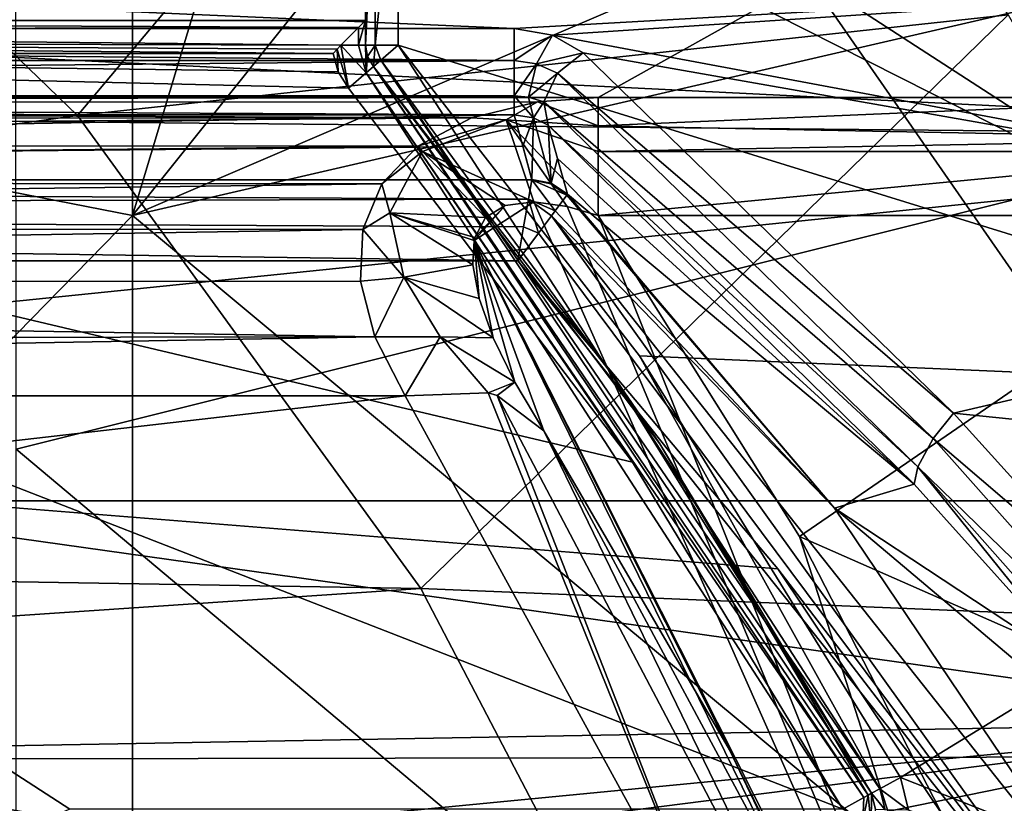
# Model space of a CAD drawing. Extents: x -252 to 252, y -10 to 1339.
# Tile 66 of 256: x 3.95 to 6.94, y 92.12 to 94.5. Entities that reach past the tile are written whole.
import ezdxf

# ---------------------------------------------------------------- set-up
doc = ezdxf.new("R2010")
doc.units = 0
doc.header["$LTSCALE"] = 52.148148
for name, color, linetype in [('112', 7, 'CONTINUOUS'), ('199', 7, 'CONTINUOUS'), ('202', 7, 'CONTINUOUS'), ('221', 7, 'CONTINUOUS'), ('2789', 7, 'CONTINUOUS'), ('2792', 7, 'CONTINUOUS'), ('2793', 7, 'CONTINUOUS'), ('2811', 7, 'CONTINUOUS'), ('350', 7, 'CONTINUOUS'), ('353', 7, 'CONTINUOUS'), ('359', 7, 'CONTINUOUS'), ('360', 7, 'CONTINUOUS'), ('361', 7, 'CONTINUOUS'), ('3670', 7, 'CONTINUOUS'), ('3671', 7, 'CONTINUOUS'), ('3674', 7, 'CONTINUOUS'), ('369', 7, 'CONTINUOUS'), ('370', 7, 'CONTINUOUS'), ('371', 7, 'CONTINUOUS'), ('3768', 7, 'CONTINUOUS'), ('3773', 7, 'CONTINUOUS'), ('3774', 7, 'CONTINUOUS'), ('3776', 7, 'CONTINUOUS'), ('3777', 7, 'CONTINUOUS'), ('380', 7, 'CONTINUOUS'), ('3817', 7, 'CONTINUOUS'), ('3819', 7, 'CONTINUOUS'), ('3826', 7, 'CONTINUOUS'), ('3828', 7, 'CONTINUOUS'), ('384', 7, 'CONTINUOUS'), ('3840', 7, 'CONTINUOUS'), ('3843', 7, 'CONTINUOUS'), ('3848', 7, 'CONTINUOUS'), ('3849', 7, 'CONTINUOUS'), ('385', 7, 'CONTINUOUS'), ('386', 7, 'CONTINUOUS'), ('406', 7, 'CONTINUOUS'), ('416', 7, 'CONTINUOUS'), ('481', 7, 'CONTINUOUS'), ('482', 7, 'CONTINUOUS'), ('484', 7, 'CONTINUOUS'), ('485', 7, 'CONTINUOUS'), ('486', 7, 'CONTINUOUS'), ('487', 7, 'CONTINUOUS'), ('537', 7, 'CONTINUOUS'), ('538', 7, 'CONTINUOUS'), ('539', 7, 'CONTINUOUS'), ('540', 7, 'CONTINUOUS'), ('569', 7, 'CONTINUOUS')]:
    doc.layers.add(name, color=color, linetype=linetype)

msp = doc.modelspace()

# ---------------------------------------------------------------- linework, layer by layer
at = {"layer": '112', "color": 7, "linetype": 'CONTINUOUS'}
for points in [[(-60, 93.0384, -3.3992), (-60, 97.0344, -8.8992), (90.15, 93.0384, -3.3992), (-60, 93.0384, -3.3992)], [(-60, 93.0384, 3.3992), (90.15, 93.0384, 3.3992), (90.15, 97.0344, 8.8992), (-60, 93.0384, 3.3992)], [(-60, 97.0344, 8.8992), (-60, 93.0384, 3.3992), (90.15, 97.0344, 8.8992), (-60, 97.0344, 8.8992)], [(-60, 97.0344, -8.8992), (90.15, 97.0344, -8.8992), (90.15, 93.0384, -3.3992), (-60, 97.0344, -8.8992)], [(-60, 93.0384, 3.3992), (-60, 93.0384, -3.3992), (90.15, 93.0384, 3.3992), (-60, 93.0384, 3.3992)], [(-60, 93.0384, -3.3992), (90.15, 93.0384, -3.3992), (90.15, 93.0384, 3.3992), (-60, 93.0384, -3.3992)]]:
    msp.add_3dface(points, dxfattribs=at)
at = {"layer": '199', "color": 7, "linetype": 'CONTINUOUS'}
for points in [[(4.2912, 93.9065, 16.074), (4.2915, 98.6982, 14.5956), (-0.0084, 94.7486, 16.2363), (4.2912, 93.9065, 16.074)], [(4.2915, 98.6982, 14.5956), (4.2912, 93.9065, 16.074), (5.5, 97.9236, 14.615), (4.2915, 98.6982, 14.5956)], [(5.5, 97.9236, 14.615), (4.2912, 93.9065, 16.074), (6.6958, 96.9158, 14.6369), (5.5, 97.9236, 14.615)], [(6.6958, 96.9158, 14.6369), (4.2912, 93.9065, 16.074), (7.9916, 95.4927, 14.6622), (6.6958, 96.9158, 14.6369)], [(7.9916, 95.4927, 14.6622), (4.2912, 93.9065, 16.074), (8.4624, 94.8702, 14.6714), (7.9916, 95.4927, 14.6622)], [(8.4624, 94.8702, 14.6714), (4.2912, 93.9065, 16.074), (8.463, 90.4324, 15.7058), (8.4624, 94.8702, 14.6714)], [(-0.0084, 89.5089, 17.3627), (4.2912, 93.9065, 16.074), (-0.0084, 94.7486, 16.2363), (-0.0084, 89.5089, 17.3627)], [(4.2912, 88.9937, 17.0673), (4.2912, 93.9065, 16.074), (-0.0084, 89.5089, 17.3627), (4.2912, 88.9937, 17.0673)], [(4.2912, 93.9065, 16.074), (4.2912, 88.9937, 17.0673), (8.463, 90.4324, 15.7058), (4.2912, 93.9065, 16.074)]]:
    msp.add_3dface(points, dxfattribs=at)
at = {"layer": '202', "color": 7, "linetype": 'CONTINUOUS'}
for points in [[(7.7758, 94.1546, 14.0199), (3.9336, 97.7858, 13.9089), (7.5225, 94.5049, 14.012), (7.7758, 94.1546, 14.0199)], [(3.9369, 93.195, 15.2682), (3.9336, 97.7858, 13.9089), (7.7758, 94.1546, 14.0199), (3.9369, 93.195, 15.2682)], [(7.7743, 89.9714, 14.958), (3.9369, 93.195, 15.2682), (7.7758, 94.1546, 14.0199), (7.7743, 89.9714, 14.958)], [(3.9369, 88.5548, 16.1677), (3.9369, 93.195, 15.2682), (7.7743, 89.9714, 14.958), (3.9369, 88.5548, 16.1677)]]:
    msp.add_3dface(points, dxfattribs=at)
at = {"layer": '221', "color": 7, "linetype": 'CONTINUOUS'}
for points in [[(7.5225, 94.5049, 14.012), (6.6825, 95.6664, 13.906), (8.227, 93.6401, 13.9526), (7.5225, 94.5049, 14.012)], [(6.6825, 95.6664, 13.906), (7.6197, 94.5733, 13.8292), (8.227, 93.6401, 13.9526), (6.6825, 95.6664, 13.906)]]:
    msp.add_3dface(points, dxfattribs=at)
at = {"layer": '2789', "color": 7, "linetype": 'CONTINUOUS'}
msp.add_3dface([(8.006, 94.2832, -15.5), (10.1644, 94.9554, -15.5), (5.9493, 96.6216, -15.5), (8.006, 94.2832, -15.5)], dxfattribs=at)
at = {"layer": '2792', "color": 7, "linetype": 'CONTINUOUS'}
for points in [[(-6.5416, 94.3981, -64.5), (6.3432, 94.6377, -64.5), (-4.7754, 96.1776, -64.5), (-6.5416, 94.3981, -64.5)], [(7.9216, 92.365, -64.5), (6.3432, 94.6377, -64.5), (-6.5416, 94.3981, -64.5), (7.9216, 92.365, -64.5)], [(-8.0822, 92.0774, -64.5), (7.9216, 92.365, -64.5), (-6.5416, 94.3981, -64.5), (-8.0822, 92.0774, -64.5)], [(7.9216, 92.365, -64.5), (-8.0822, 92.0774, -64.5), (0.0001, 91.6, -64.5), (7.9216, 92.365, -64.5)], [(0.9322, 91.4771, -64.5), (7.9216, 92.365, -64.5), (0.0001, 91.6, -64.5), (0.9322, 91.4771, -64.5)], [(1.8013, 91.1167, -64.5), (7.9216, 92.365, -64.5), (0.9322, 91.4771, -64.5), (1.8013, 91.1167, -64.5)], [(8.6059, 91.0413, -64.5), (7.9216, 92.365, -64.5), (1.8013, 91.1167, -64.5), (8.6059, 91.0413, -64.5)]]:
    msp.add_3dface(points, dxfattribs=at)
at = {"layer": '2793', "color": 7, "linetype": 'CONTINUOUS'}
for points in [[(7.924, 94.2255, -15.6), (5.8864, 96.5447, -15.6), (6.4001, 96.0552, -63.5), (7.924, 94.2255, -15.6)], [(7.9858, 94.1372, -63.5), (7.924, 94.2255, -15.6), (6.4001, 96.0552, -63.5), (7.9858, 94.1372, -63.5)]]:
    msp.add_3dface(points, dxfattribs=at)
at = {"layer": '2811', "color": 7, "linetype": 'CONTINUOUS'}
for points in [[(5.5791, 96.1486, -64.366), (7.5909, 93.8291, -64.366), (5.8248, 96.4202, -63.9995), (5.5791, 96.1486, -64.366)], [(5.8248, 96.4202, -63.9995), (7.5909, 93.8291, -64.366), (7.8921, 94.0376, -63.9995), (5.8248, 96.4202, -63.9995)], [(6.4001, 96.0552, -63.5), (5.8248, 96.4202, -63.9995), (7.8921, 94.0376, -63.9995), (6.4001, 96.0552, -63.5)], [(5.5791, 96.1486, -64.366), (6.3432, 94.6377, -64.5), (7.5909, 93.8291, -64.366), (5.5791, 96.1486, -64.366)], [(7.9858, 94.1372, -63.5), (6.4001, 96.0552, -63.5), (7.8921, 94.0376, -63.9995), (7.9858, 94.1372, -63.5)], [(6.3432, 94.6377, -64.5), (7.9216, 92.365, -64.5), (7.5909, 93.8291, -64.366), (6.3432, 94.6377, -64.5)]]:
    msp.add_3dface(points, dxfattribs=at)
at = {"layer": '350', "color": 7, "linetype": 'CONTINUOUS'}
for points in [[(8.5346, 93.3624, -58), (5.1, 95.1, -58), (7.0839, 95.5206, -58), (8.5346, 93.3624, -58)], [(5.1, 94.4252, -58), (5.1, 95.1, -58), (8.5346, 93.3624, -58), (5.1, 94.4252, -58)], [(5.8337, 93.479, -58), (5.1, 94.4252, -58), (8.5346, 93.3624, -58), (5.8337, 93.479, -58)], [(6.6278, 92.1962, -58), (5.8337, 93.479, -58), (8.5346, 93.3624, -58), (6.6278, 92.1962, -58)], [(9.6618, 90.9966, -58), (6.6278, 92.1962, -58), (8.5346, 93.3624, -58), (9.6618, 90.9966, -58)], [(6.6524, 92.0968, -58), (6.6278, 92.1962, -58), (9.6618, 90.9966, -58), (6.6524, 92.0968, -58)]]:
    msp.add_3dface(points, dxfattribs=at)
at = {"layer": '353', "color": 7, "linetype": 'CONTINUOUS'}
for points in [[(3.9, 91.9, -11), (0.55, 94.4, -11), (3.9586, 92.0415, -11), (3.9, 91.9, -11)], [(3.9585, 90.9586, -11), (0.55, 94.4, -11), (3.9, 91.1, -11), (3.9585, 90.9586, -11)], [(0.55, 88.3279, -11), (0.55, 94.4, -11), (3.9585, 90.9586, -11), (0.55, 88.3279, -11)], [(4.9016, 94.4, -11), (4.9173, 94.3439, -11), (0.55, 94.4, -11), (4.9016, 94.4, -11)], [(0.55, 94.4, -11), (4.9486, 94.2945, -11), (5.8125, 93.1558, -11), (0.55, 94.4, -11)], [(4.9173, 94.3439, -11), (4.9486, 94.2945, -11), (0.55, 94.4, -11), (4.9173, 94.3439, -11)], [(6.4525, 92.1, -11), (0.55, 94.4, -11), (5.8125, 93.1558, -11), (6.4525, 92.1, -11)], [(4.1, 92.1, -11), (0.55, 94.4, -11), (6.4525, 92.1, -11), (4.1, 92.1, -11)], [(3.9586, 92.0415, -11), (0.55, 94.4, -11), (4.1, 92.1, -11), (3.9586, 92.0415, -11)]]:
    msp.add_3dface(points, dxfattribs=at)
at = {"layer": '359', "color": 7, "linetype": 'CONTINUOUS'}
for points in [[(0.4912, 94.5, -15.0416), (-5, 94.5, -43), (5, 94.5, -11.1), (0.4912, 94.5, -15.0416)], [(5, 94.5, -11.1), (-5, 94.5, -43), (5, 94.5, -43), (5, 94.5, -11.1)], [(0.55, 94.5, -14.9), (0.4912, 94.5, -15.0416), (5, 94.5, -11.1), (0.55, 94.5, -14.9)], [(0.55, 94.5, -11.1), (0.55, 94.5, -14.9), (5, 94.5, -11.1), (0.55, 94.5, -11.1)]]:
    msp.add_3dface(points, dxfattribs=at)
at = {"layer": '360', "color": 7, "linetype": 'CONTINUOUS'}
for points in [[(5, 94.5, -43), (5, 95, -57.9), (5, 94.4252, -57.9), (5, 94.5, -43)], [(5, 95, -57.9), (5, 94.5, -43), (5, 95, -43), (5, 95, -57.9)], [(5, 94.4252, -11.1), (5, 94.5, -43), (5, 94.4252, -57.9), (5, 94.4252, -11.1)], [(5, 94.5, -11.1), (5, 94.5, -43), (5, 94.4252, -11.1), (5, 94.5, -11.1)]]:
    msp.add_3dface(points, dxfattribs=at)
at = {"layer": '361', "color": 7, "linetype": 'CONTINUOUS'}
for points in [[(5.8956, 93.2114, -11.1), (5.0243, 94.3599, -11.1), (5.7517, 93.4217, -57.9), (5.8956, 93.2114, -11.1)], [(5.0243, 94.3599, -11.1), (5.0243, 94.3599, -57.9), (5.7517, 93.4217, -57.9), (5.0243, 94.3599, -11.1)], [(6.5401, 92.1481, -57.9), (5.8956, 93.2114, -11.1), (5.7517, 93.4217, -57.9), (6.5401, 92.1481, -57.9)], [(6.5401, 92.1481, -11.1), (5.8956, 93.2114, -11.1), (6.5401, 92.1481, -57.9), (6.5401, 92.1481, -11.1)]]:
    msp.add_3dface(points, dxfattribs=at)
at = {"layer": '3670', "color": 7, "linetype": 'CONTINUOUS'}
for points in [[(7.8875, 94.3275, -15.5293), (5.9493, 96.6216, -15.5), (5.7652, 96.6911, -15.5293), (7.8875, 94.3275, -15.5293)], [(5.8864, 96.5447, -15.6), (7.8875, 94.3275, -15.5293), (5.7652, 96.6911, -15.5293), (5.8864, 96.5447, -15.6)], [(8.006, 94.2832, -15.5), (5.9493, 96.6216, -15.5), (7.8875, 94.3275, -15.5293), (8.006, 94.2832, -15.5)], [(5.8864, 96.5447, -15.6), (7.924, 94.2255, -15.6), (7.8875, 94.3275, -15.5293), (5.8864, 96.5447, -15.6)]]:
    msp.add_3dface(points, dxfattribs=at)
at = {"layer": '3671', "color": 7, "linetype": 'CONTINUOUS'}
for points in [[(4.1233, 94.2108, -68.3), (-3.9906, 94.3619, -68.3), (2.9638, 95.3307, -68.3), (4.1233, 94.2108, -68.3)], [(-5.0624, 92.9405, -68.3), (-3.9906, 94.3619, -68.3), (4.1233, 94.2108, -68.3), (-5.0624, 92.9405, -68.3)], [(5.1685, 92.7719, -68.3), (-5.0624, 92.9405, -68.3), (4.1233, 94.2108, -68.3), (5.1685, 92.7719, -68.3)], [(-5.5868, 92.0471, -68.3), (-5.0624, 92.9405, -68.3), (5.1685, 92.7719, -68.3), (-5.5868, 92.0471, -68.3)], [(6.1371, 90.9175, -68.3), (-5.5868, 92.0471, -68.3), (5.1685, 92.7719, -68.3), (6.1371, 90.9175, -68.3)]]:
    msp.add_3dface(points, dxfattribs=at)
at = {"layer": '3674', "color": 7, "linetype": 'CONTINUOUS'}
for points in [[(4.1233, 94.2108, -68.3), (2.9638, 95.3307, -68.3), (5.7141, 96.1045, -68.4), (4.1233, 94.2108, -68.3)], [(4.1233, 94.2108, -68.3), (5.7141, 96.1045, -68.4), (6.9556, 94.517, -68.4), (4.1233, 94.2108, -68.3)], [(5.1685, 92.7719, -68.3), (4.1233, 94.2108, -68.3), (6.9556, 94.517, -68.4), (5.1685, 92.7719, -68.3)], [(5.1685, 92.7719, -68.3), (6.9556, 94.517, -68.4), (8.0269, 92.6541, -68.4), (5.1685, 92.7719, -68.3)], [(6.1371, 90.9175, -68.3), (5.1685, 92.7719, -68.3), (8.0269, 92.6541, -68.4), (6.1371, 90.9175, -68.3)], [(6.1371, 90.9175, -68.3), (8.0269, 92.6541, -68.4), (8.5508, 91.4975, -68.4), (6.1371, 90.9175, -68.3)]]:
    msp.add_3dface(points, dxfattribs=at)
at = {"layer": '369', "color": 7, "linetype": 'CONTINUOUS'}
for points in [[(-7.0187, 95.2938, -7.6576), (-7.7436, 94.2653, -6.6518), (7.1758, 95.0861, -7.4629), (-7.0187, 95.2938, -7.6576)], [(7.1758, 95.0861, -7.4629), (-7.7436, 94.2653, -6.6518), (-5.7084, 94.2653, -6.6518), (7.1758, 95.0861, -7.4629)], [(5.7084, 94.2653, -6.6518), (7.1758, 95.0861, -7.4629), (-5.7084, 94.2653, -6.6518), (5.7084, 94.2653, -6.6518)], [(7.7436, 94.2653, -6.6518), (7.1758, 95.0861, -7.4629), (5.7084, 94.2653, -6.6518), (7.7436, 94.2653, -6.6518)], [(-5.4961, 94.2491, -6.6351), (5.7084, 94.2653, -6.6518), (-5.7084, 94.2653, -6.6518), (-5.4961, 94.2491, -6.6351)], [(5.5238, 94.2529, -6.639), (5.7084, 94.2653, -6.6518), (-5.4961, 94.2491, -6.6351), (5.5238, 94.2529, -6.639)], [(5.3224, 94.2041, -6.5886), (5.5238, 94.2529, -6.639), (-5.4961, 94.2491, -6.6351), (5.3224, 94.2041, -6.5886)], [(-5.3141, 94.2014, -6.5858), (5.3224, 94.2041, -6.5886), (-5.4961, 94.2491, -6.6351), (-5.3141, 94.2014, -6.5858)], [(-5.1654, 94.1226, -6.5037), (5.3224, 94.2041, -6.5886), (-5.3141, 94.2014, -6.5858), (-5.1654, 94.1226, -6.5037)], [(5.159, 94.1178, -6.4986), (5.3224, 94.2041, -6.5886), (-5.1654, 94.1226, -6.5037), (5.159, 94.1178, -6.4986)], [(-5.0558, 94.0119, -6.3872), (5.159, 94.1178, -6.4986), (-5.1654, 94.1226, -6.5037), (-5.0558, 94.0119, -6.3872)], [(5.0498, 94.003, -6.3778), (5.159, 94.1178, -6.4986), (-5.0558, 94.0119, -6.3872), (5.0498, 94.003, -6.3778)], [(-4.9932, 93.8696, -6.2355), (5.0498, 94.003, -6.3778), (-5.0558, 94.0119, -6.3872), (-4.9932, 93.8696, -6.2355)], [(4.9918, 93.864, -6.2294), (5.0498, 94.003, -6.3778), (-4.9932, 93.8696, -6.2355), (4.9918, 93.864, -6.2294)], [(-4.9857, 93.7033, -6.0551), (4.9918, 93.864, -6.2294), (-4.9932, 93.8696, -6.2355), (-4.9857, 93.7033, -6.0551)], [(4.9851, 93.7067, -6.0589), (4.9918, 93.864, -6.2294), (-4.9857, 93.7033, -6.0551), (4.9851, 93.7067, -6.0589)], [(-5.0334, 93.5244, -5.8576), (5.0281, 93.537, -5.8716), (-4.9857, 93.7033, -6.0551), (-5.0334, 93.5244, -5.8576)], [(5.0281, 93.537, -5.8716), (4.9851, 93.7067, -6.0589), (-4.9857, 93.7033, -6.0551), (5.0281, 93.537, -5.8716)], [(-5.1214, 93.3575, -5.6696), (5.0281, 93.537, -5.8716), (-5.0334, 93.5244, -5.8576), (-5.1214, 93.3575, -5.6696)], [(5.1213, 93.3575, -5.6696), (5.0281, 93.537, -5.8716), (-5.1214, 93.3575, -5.6696), (5.1213, 93.3575, -5.6696)], [(-5.8437, 92.0983, -4.1302), (5.1213, 93.3575, -5.6696), (-5.1214, 93.3575, -5.6696), (-5.8437, 92.0983, -4.1302)], [(6.0979, 91.5727, -3.4143), (5.1213, 93.3575, -5.6696), (-5.8437, 92.0983, -4.1302), (6.0979, 91.5727, -3.4143)]]:
    msp.add_3dface(points, dxfattribs=at)
at = {"layer": '370', "color": 7, "linetype": 'CONTINUOUS'}
for points in [[(6.3209, 92.9292, -6.5), (7.7436, 93.9065, -6.5), (5.7084, 93.9065, -6.5), (6.3209, 92.9292, -6.5)], [(8.8811, 91.8031, -6.5), (7.7436, 93.9065, -6.5), (6.3209, 92.9292, -6.5), (8.8811, 91.8031, -6.5)], [(6.9617, 91.6808, -6.5), (8.8811, 91.8031, -6.5), (6.3209, 92.9292, -6.5), (6.9617, 91.6808, -6.5)]]:
    msp.add_3dface(points, dxfattribs=at)
at = {"layer": '371', "color": 7, "linetype": 'CONTINUOUS'}
for points in [[(5.5429, 93.2509, -6), (6.5534, 91.3712, -3.7037), (6.1075, 92.2802, -6), (5.5429, 93.2509, -6)], [(6.1075, 92.2802, -6), (6.5534, 91.3712, -3.7037), (6.698, 91.043, -6), (6.1075, 92.2802, -6)]]:
    msp.add_3dface(points, dxfattribs=at)
at = {"layer": '3768', "color": 7, "linetype": 'CONTINUOUS'}
for points in [[(8.8269, 94.1461, 13.5), (7.7179, 95.6648, 13.5), (0, 94.5836, 13.5), (8.8269, 94.1461, 13.5)], [(-8.7171, 94.3142, 13.5), (8.8269, 94.1461, 13.5), (0, 94.5836, 13.5), (-8.7171, 94.3142, 13.5)], [(-8.7171, 94.3142, 13.5), (-9.905, 92.2293, 13.5), (8.8269, 94.1461, 13.5), (-8.7171, 94.3142, 13.5)], [(8.8269, 94.1461, 13.5), (-9.905, 92.2293, 13.5), (9.8886, 92.2629, 13.5), (8.8269, 94.1461, 13.5)], [(9.8886, 92.2629, 13.5), (-9.905, 92.2293, 13.5), (10.4162, 91.0961, 13.5), (9.8886, 92.2629, 13.5)], [(-9.905, 92.2293, 13.5), (-10.4928, 90.9092, 13.5), (10.4162, 91.0961, 13.5), (-9.905, 92.2293, 13.5)]]:
    msp.add_3dface(points, dxfattribs=at)
at = {"layer": '3773', "color": 7, "linetype": 'CONTINUOUS'}
for points in [[(-5.4521, 94.4757, 6.6016), (-8.1406, 95.0717, 7.2749), (5.4521, 94.4757, 6.6016), (-5.4521, 94.4757, 6.6016)], [(-8.1406, 95.0717, 7.2749), (8.4472, 94.6465, 6.8029), (5.4521, 94.4757, 6.6016), (-8.1406, 95.0717, 7.2749)], [(5.4521, 94.4757, 6.6016), (8.4472, 94.6465, 6.8029), (5.5688, 94.4558, 6.5777), (5.4521, 94.4757, 6.6016)], [(8.4472, 94.6465, 6.8029), (8.9874, 93.8161, 5.7494), (5.5688, 94.4558, 6.5777), (8.4472, 94.6465, 6.8029)], [(5.5688, 94.4558, 6.5777), (8.9874, 93.8161, 5.7494), (5.6621, 94.4017, 6.5121), (5.5688, 94.4558, 6.5777)], [(5.6621, 94.4017, 6.5121), (8.9874, 93.8161, 5.7494), (6.7893, 93.3053, 4.9903), (5.6621, 94.4017, 6.5121)], [(8.9874, 93.8161, 5.7494), (9.4364, 93.0345, 4.543), (6.7893, 93.3053, 4.9903), (8.9874, 93.8161, 5.7494)], [(6.7893, 93.3053, 4.9903), (9.4364, 93.0345, 4.543), (7.3086, 92.7313, 3.9958), (6.7893, 93.3053, 4.9903)]]:
    msp.add_3dface(points, dxfattribs=at)
at = {"layer": '3774', "color": 7, "linetype": 'CONTINUOUS'}
for points in [[(-7.2672, 91.2835, 8), (-5.4629, 93.7687, 8), (7.1273, 91.528, 8), (-7.2672, 91.2835, 8)], [(-5.4629, 93.7687, 8), (5.4635, 93.7687, 8), (6.2548, 92.8313, 8), (-5.4629, 93.7687, 8)], [(7.1273, 91.528, 8), (-5.4629, 93.7687, 8), (6.2548, 92.8313, 8), (7.1273, 91.528, 8)]]:
    msp.add_3dface(points, dxfattribs=at)
at = {"layer": '3776', "color": 7, "linetype": 'CONTINUOUS'}
for points in [[(-5.4521, 94.2127, 6.6716), (5.4521, 94.2127, 6.6716), (-5.5059, 94.0149, 7.7934), (-5.4521, 94.2127, 6.6716)], [(5.4521, 94.2127, 6.6716), (5.4787, 94.1177, 7.2102), (-5.5059, 94.0149, 7.7934), (5.4521, 94.2127, 6.6716)], [(5.4787, 94.1177, 7.2102), (5.5059, 94.0149, 7.7934), (-5.5059, 94.0149, 7.7934), (5.4787, 94.1177, 7.2102)], [(5.5061, 94.0164, 7.7847), (5.5059, 94.0149, 7.7934), (5.4787, 94.1177, 7.2102), (5.5061, 94.0164, 7.7847)]]:
    msp.add_3dface(points, dxfattribs=at)
at = {"layer": '3777', "color": 7, "linetype": 'CONTINUOUS'}
for points in [[(5.5555, 94.1811, 6.5942), (6.6701, 93.0891, 5.0569), (5.5846, 94.0798, 7.1632), (5.5555, 94.1811, 6.5942)], [(5.5846, 94.0798, 7.1632), (6.6701, 93.0891, 5.0569), (5.6145, 93.9715, 7.7718), (5.5846, 94.0798, 7.1632)], [(5.6145, 93.9715, 7.7718), (6.6701, 93.0891, 5.0569), (6.4272, 93.0159, 7.7718), (5.6145, 93.9715, 7.7718)], [(6.6701, 93.0891, 5.0569), (7.1845, 92.5164, 4.0523), (6.4272, 93.0159, 7.7718), (6.6701, 93.0891, 5.0569)], [(6.4272, 93.0159, 7.7718), (7.6103, 92.0186, 3.0027), (7.3202, 91.6908, 7.7718), (6.4272, 93.0159, 7.7718)], [(7.1845, 92.5164, 4.0523), (7.6103, 92.0186, 3.0027), (6.4272, 93.0159, 7.7718), (7.1845, 92.5164, 4.0523)]]:
    msp.add_3dface(points, dxfattribs=at)
at = {"layer": '380', "color": 7, "linetype": 'CONTINUOUS'}
for points in [[(5.4252, 93.9373, -6.4517), (5.3304, 93.8304, -6.3536), (5.5126, 93.9482, -6.4809), (5.4252, 93.9373, -6.4517)], [(5.3304, 93.8304, -6.3536), (7.2643, 89.9977, -6.3536), (5.5126, 93.9482, -6.4809), (5.3304, 93.8304, -6.3536)], [(5.3326, 93.8395, -6.3605), (5.3304, 93.8304, -6.3536), (5.4252, 93.9373, -6.4517), (5.3326, 93.8395, -6.3605)], [(5.3651, 93.9002, -6.4109), (5.3326, 93.8395, -6.3605), (5.4252, 93.9373, -6.4517), (5.3651, 93.9002, -6.4109)], [(5.5126, 93.9482, -6.4809), (7.2643, 89.9977, -6.3536), (5.614, 93.9342, -6.4962), (5.5126, 93.9482, -6.4809)], [(7.2643, 89.9977, -6.3536), (5.7084, 93.9065, -6.5), (5.614, 93.9342, -6.4962), (7.2643, 89.9977, -6.3536)], [(6.3209, 92.9292, -6.5), (5.7084, 93.9065, -6.5), (7.2643, 89.9977, -6.3536), (6.3209, 92.9292, -6.5)], [(5.3264, 93.7566, -6.301), (5.3458, 93.6539, -6.234), (5.3304, 93.8304, -6.3536), (5.3264, 93.7566, -6.301)], [(5.3304, 93.8304, -6.3536), (6.698, 91.043, -6), (7.2643, 89.9977, -6.3536), (5.3304, 93.8304, -6.3536)], [(5.5429, 93.2509, -6), (6.1075, 92.2802, -6), (5.3304, 93.8304, -6.3536), (5.5429, 93.2509, -6)], [(5.4549, 93.3997, -6.0828), (5.5429, 93.2509, -6), (5.3304, 93.8304, -6.3536), (5.4549, 93.3997, -6.0828)], [(6.1075, 92.2802, -6), (6.698, 91.043, -6), (5.3304, 93.8304, -6.3536), (6.1075, 92.2802, -6)], [(5.3891, 93.5343, -6.1609), (5.4549, 93.3997, -6.0828), (5.3304, 93.8304, -6.3536), (5.3891, 93.5343, -6.1609)], [(5.3458, 93.6539, -6.234), (5.3891, 93.5343, -6.1609), (5.3304, 93.8304, -6.3536), (5.3458, 93.6539, -6.234)], [(6.9617, 91.6808, -6.5), (6.3209, 92.9292, -6.5), (7.2643, 89.9977, -6.3536), (6.9617, 91.6808, -6.5)]]:
    msp.add_3dface(points, dxfattribs=at)
at = {"layer": '3817', "color": 7, "linetype": 'CONTINUOUS'}
for points in [[(-5.4521, 94.4757, 6.6016), (5.4521, 94.4757, 6.6016), (5.4521, 94.3782, 6.5487), (-5.4521, 94.4757, 6.6016)], [(-5.4521, 94.3782, 6.5487), (-5.4521, 94.4757, 6.6016), (5.4521, 94.3782, 6.5487), (-5.4521, 94.3782, 6.5487)], [(-5.4521, 94.271, 6.5772), (-5.4521, 94.3782, 6.5487), (5.4521, 94.3782, 6.5487), (-5.4521, 94.271, 6.5772)], [(5.4521, 94.271, 6.5772), (-5.4521, 94.271, 6.5772), (5.4521, 94.3782, 6.5487), (5.4521, 94.271, 6.5772)], [(5.4521, 94.2127, 6.6716), (-5.4521, 94.271, 6.5772), (5.4521, 94.271, 6.5772), (5.4521, 94.2127, 6.6716)], [(5.4521, 94.2127, 6.6716), (-5.4521, 94.2127, 6.6716), (-5.4521, 94.271, 6.5772), (5.4521, 94.2127, 6.6716)]]:
    msp.add_3dface(points, dxfattribs=at)
at = {"layer": '3819', "color": 7, "linetype": 'CONTINUOUS'}
for points in [[(5.4787, 94.1177, 7.2102), (5.4521, 94.2127, 6.6716), (5.5118, 94.2034, 6.651), (5.4787, 94.1177, 7.2102)], [(5.5061, 94.0164, 7.7847), (5.4787, 94.1177, 7.2102), (5.5118, 94.2034, 6.651), (5.5061, 94.0164, 7.7847)], [(5.565, 94.005, 7.78), (5.5061, 94.0164, 7.7847), (5.5118, 94.2034, 6.651), (5.565, 94.005, 7.78)], [(5.5555, 94.1811, 6.5942), (5.565, 94.005, 7.78), (5.5118, 94.2034, 6.651), (5.5555, 94.1811, 6.5942)], [(5.5555, 94.1811, 6.5942), (5.5846, 94.0798, 7.1632), (5.565, 94.005, 7.78), (5.5555, 94.1811, 6.5942)], [(5.5846, 94.0798, 7.1632), (5.6145, 93.9715, 7.7718), (5.565, 94.005, 7.78), (5.5846, 94.0798, 7.1632)]]:
    msp.add_3dface(points, dxfattribs=at)
at = {"layer": '3826', "color": 7, "linetype": 'CONTINUOUS'}
for points in [[(5.6621, 94.4017, 6.5121), (6.7893, 93.3053, 4.9903), (5.5844, 94.3397, 6.4909), (5.6621, 94.4017, 6.5121)], [(5.5424, 94.2528, 6.5232), (5.5844, 94.3397, 6.4909), (6.7279, 93.2283, 4.9321), (5.5424, 94.2528, 6.5232)], [(5.5844, 94.3397, 6.4909), (6.7893, 93.3053, 4.9903), (6.7279, 93.2283, 4.9321), (5.5844, 94.3397, 6.4909)], [(6.6814, 93.1418, 4.9593), (5.5424, 94.2528, 6.5232), (6.7279, 93.2283, 4.9321), (6.6814, 93.1418, 4.9593)], [(5.5555, 94.1811, 6.5942), (5.5424, 94.2528, 6.5232), (6.6814, 93.1418, 4.9593), (5.5555, 94.1811, 6.5942)], [(6.6701, 93.0891, 5.0569), (5.5555, 94.1811, 6.5942), (6.6814, 93.1418, 4.9593), (6.6701, 93.0891, 5.0569)], [(6.7893, 93.3053, 4.9903), (7.3086, 92.7313, 3.9958), (6.7279, 93.2283, 4.9321), (6.7893, 93.3053, 4.9903)], [(7.5844, 92.2636, 3.1112), (6.6814, 93.1418, 4.9593), (6.7279, 93.2283, 4.9321), (7.5844, 92.2636, 3.1112)], [(7.3086, 92.7313, 3.9958), (7.5844, 92.2636, 3.1112), (6.7279, 93.2283, 4.9321), (7.3086, 92.7313, 3.9958)], [(7.1845, 92.5164, 4.0523), (6.6701, 93.0891, 5.0569), (6.6814, 93.1418, 4.9593), (7.1845, 92.5164, 4.0523)], [(7.5355, 92.1766, 3.1316), (7.1845, 92.5164, 4.0523), (6.6814, 93.1418, 4.9593), (7.5355, 92.1766, 3.1316)], [(7.5355, 92.1766, 3.1316), (6.6814, 93.1418, 4.9593), (7.5844, 92.2636, 3.1112), (7.5355, 92.1766, 3.1316)]]:
    msp.add_3dface(points, dxfattribs=at)
at = {"layer": '3828', "color": 7, "linetype": 'CONTINUOUS'}
for points in [[(5.4521, 94.4757, 6.6016), (5.5688, 94.4558, 6.5777), (5.4521, 94.3782, 6.5487), (5.4521, 94.4757, 6.6016)], [(5.4521, 94.3782, 6.5487), (5.5688, 94.4558, 6.5777), (5.5209, 94.3684, 6.534), (5.4521, 94.3782, 6.5487)], [(5.5688, 94.4558, 6.5777), (5.6621, 94.4017, 6.5121), (5.5209, 94.3684, 6.534), (5.5688, 94.4558, 6.5777)], [(5.5209, 94.3684, 6.534), (5.6621, 94.4017, 6.5121), (5.5844, 94.3397, 6.4909), (5.5209, 94.3684, 6.534)], [(5.4521, 94.271, 6.5772), (5.4521, 94.3782, 6.5487), (5.5209, 94.3684, 6.534), (5.4521, 94.271, 6.5772)], [(5.4965, 94.267, 6.5643), (5.4521, 94.271, 6.5772), (5.5209, 94.3684, 6.534), (5.4965, 94.267, 6.5643)], [(5.4965, 94.267, 6.5643), (5.5209, 94.3684, 6.534), (5.5844, 94.3397, 6.4909), (5.4965, 94.267, 6.5643)], [(5.5424, 94.2528, 6.5232), (5.4965, 94.267, 6.5643), (5.5844, 94.3397, 6.4909), (5.5424, 94.2528, 6.5232)], [(5.5118, 94.2034, 6.651), (5.4521, 94.271, 6.5772), (5.4965, 94.267, 6.5643), (5.5118, 94.2034, 6.651)], [(5.5118, 94.2034, 6.651), (5.4521, 94.2127, 6.6716), (5.4521, 94.271, 6.5772), (5.5118, 94.2034, 6.651)], [(5.5118, 94.2034, 6.651), (5.4965, 94.267, 6.5643), (5.5424, 94.2528, 6.5232), (5.5118, 94.2034, 6.651)], [(5.5555, 94.1811, 6.5942), (5.5118, 94.2034, 6.651), (5.5424, 94.2528, 6.5232), (5.5555, 94.1811, 6.5942)]]:
    msp.add_3dface(points, dxfattribs=at)
at = {"layer": '384', "color": 7, "linetype": 'CONTINUOUS'}
for points in [[(7.7436, 94.2653, -6.6518), (5.7084, 94.2653, -6.6518), (5.7084, 94.1795, -6.5811), (7.7436, 94.2653, -6.6518)], [(7.7436, 94.1396, -6.5577), (7.7436, 94.2653, -6.6518), (5.7084, 94.1795, -6.5811), (7.7436, 94.1396, -6.5577)], [(5.7084, 94.1013, -6.5395), (7.7436, 94.1396, -6.5577), (5.7084, 94.1795, -6.5811), (5.7084, 94.1013, -6.5395)], [(7.7436, 94.1013, -6.5395), (7.7436, 94.1396, -6.5577), (5.7084, 94.1013, -6.5395), (7.7436, 94.1013, -6.5395)], [(5.7084, 93.9065, -6.5), (7.7436, 93.9065, -6.5), (7.7436, 94.1013, -6.5395), (5.7084, 93.9065, -6.5)], [(5.7084, 93.9065, -6.5), (7.7436, 94.1013, -6.5395), (5.7084, 94.1013, -6.5395), (5.7084, 93.9065, -6.5)]]:
    msp.add_3dface(points, dxfattribs=at)
at = {"layer": '3840', "color": 7, "linetype": 'CONTINUOUS'}
for points in [[(5.6131, 93.9688, 7.7934), (6.4272, 93.0159, 7.7718), (5.5774, 93.9209, 7.9156), (5.6131, 93.9688, 7.7934)], [(5.614, 93.9703, 7.7827), (6.4272, 93.0159, 7.7718), (5.6131, 93.9688, 7.7934), (5.614, 93.9703, 7.7827)], [(5.6145, 93.9715, 7.7718), (6.4272, 93.0159, 7.7718), (5.614, 93.9703, 7.7827), (5.6145, 93.9715, 7.7718)], [(6.4272, 93.0159, 7.7718), (5.5662, 93.9058, 7.9344), (5.5774, 93.9209, 7.9156), (6.4272, 93.0159, 7.7718)], [(5.5662, 93.9058, 7.9344), (7.5175, 91.1831, 7.9343), (5.5264, 93.8526, 7.9776), (5.5662, 93.9058, 7.9344)], [(6.4272, 93.0159, 7.7718), (7.3202, 91.6908, 7.7718), (5.5662, 93.9058, 7.9344), (6.4272, 93.0159, 7.7718)], [(7.3202, 91.6908, 7.7718), (7.5175, 91.1831, 7.9343), (5.5662, 93.9058, 7.9344), (7.3202, 91.6908, 7.7718)], [(7.5175, 91.1831, 7.9343), (5.4635, 93.7687, 8), (5.5264, 93.8526, 7.9776), (7.5175, 91.1831, 7.9343)], [(6.2548, 92.8313, 8), (5.4635, 93.7687, 8), (7.5175, 91.1831, 7.9343), (6.2548, 92.8313, 8)], [(7.1273, 91.528, 8), (6.2548, 92.8313, 8), (7.5175, 91.1831, 7.9343), (7.1273, 91.528, 8)]]:
    msp.add_3dface(points, dxfattribs=at)
at = {"layer": '3843', "color": 7, "linetype": 'CONTINUOUS'}
for points in [[(-5.5059, 94.0149, 7.7934), (5.5059, 94.0149, 7.7934), (5.4958, 93.956, 7.9156), (-5.5059, 94.0149, 7.7934)], [(-5.5059, 94.0149, 7.7934), (5.4958, 93.956, 7.9156), (-5.4907, 93.9265, 7.9439), (-5.5059, 94.0149, 7.7934)], [(5.4958, 93.956, 7.9156), (5.4813, 93.8721, 7.9776), (-5.4907, 93.9265, 7.9439), (5.4958, 93.956, 7.9156)], [(5.4635, 93.7687, 8), (-5.4629, 93.7687, 8), (-5.4907, 93.9265, 7.9439), (5.4635, 93.7687, 8)], [(5.4813, 93.8721, 7.9776), (5.4635, 93.7687, 8), (-5.4907, 93.9265, 7.9439), (5.4813, 93.8721, 7.9776)]]:
    msp.add_3dface(points, dxfattribs=at)
at = {"layer": '3848', "color": 7, "linetype": 'CONTINUOUS'}
for points in [[(5.4958, 93.956, 7.9156), (5.5059, 94.0149, 7.7934), (5.5774, 93.9209, 7.9156), (5.4958, 93.956, 7.9156)], [(5.5059, 94.0149, 7.7934), (5.6131, 93.9688, 7.7934), (5.5774, 93.9209, 7.9156), (5.5059, 94.0149, 7.7934)], [(5.6131, 93.9688, 7.7934), (5.5059, 94.0149, 7.7934), (5.5641, 94.0025, 7.7956), (5.6131, 93.9688, 7.7934)], [(5.4813, 93.8721, 7.9776), (5.4958, 93.956, 7.9156), (5.5264, 93.8526, 7.9776), (5.4813, 93.8721, 7.9776)], [(5.4958, 93.956, 7.9156), (5.5662, 93.9058, 7.9344), (5.5264, 93.8526, 7.9776), (5.4958, 93.956, 7.9156)], [(5.5662, 93.9058, 7.9344), (5.4958, 93.956, 7.9156), (5.5774, 93.9209, 7.9156), (5.5662, 93.9058, 7.9344)], [(5.4635, 93.7687, 8), (5.4813, 93.8721, 7.9776), (5.5264, 93.8526, 7.9776), (5.4635, 93.7687, 8)]]:
    msp.add_3dface(points, dxfattribs=at)
at = {"layer": '3849', "color": 7, "linetype": 'CONTINUOUS'}
for points in [[(5.5059, 94.0149, 7.7934), (5.5061, 94.0164, 7.7847), (5.565, 94.005, 7.78), (5.5059, 94.0149, 7.7934)], [(5.5059, 94.0149, 7.7934), (5.565, 94.005, 7.78), (5.5641, 94.0025, 7.7956), (5.5059, 94.0149, 7.7934)], [(5.565, 94.005, 7.78), (5.6131, 93.9688, 7.7934), (5.5641, 94.0025, 7.7956), (5.565, 94.005, 7.78)], [(5.565, 94.005, 7.78), (5.6145, 93.9715, 7.7718), (5.614, 93.9703, 7.7827), (5.565, 94.005, 7.78)], [(5.565, 94.005, 7.78), (5.614, 93.9703, 7.7827), (5.6131, 93.9688, 7.7934), (5.565, 94.005, 7.78)]]:
    msp.add_3dface(points, dxfattribs=at)
at = {"layer": '385', "color": 7, "linetype": 'CONTINUOUS'}
for points in [[(5.5238, 94.2529, -6.639), (5.3224, 94.2041, -6.5886), (5.4282, 94.1977, -6.5855), (5.5238, 94.2529, -6.639)], [(5.7084, 94.1795, -6.5811), (5.5238, 94.2529, -6.639), (5.4282, 94.1977, -6.5855), (5.7084, 94.1795, -6.5811)], [(5.7084, 94.2653, -6.6518), (5.5238, 94.2529, -6.639), (5.7084, 94.1795, -6.5811), (5.7084, 94.2653, -6.6518)], [(5.3224, 94.2041, -6.5886), (5.159, 94.1178, -6.4986), (5.4282, 94.1977, -6.5855), (5.3224, 94.2041, -6.5886)], [(5.4282, 94.1977, -6.5855), (5.159, 94.1178, -6.4986), (5.1739, 94.1014, -6.4825), (5.4282, 94.1977, -6.5855)], [(5.5126, 93.9482, -6.4809), (5.4282, 94.1977, -6.5855), (5.1739, 94.1014, -6.4825), (5.5126, 93.9482, -6.4809)], [(5.7084, 94.1013, -6.5395), (5.7084, 94.1795, -6.5811), (5.4282, 94.1977, -6.5855), (5.7084, 94.1013, -6.5395)], [(5.7084, 93.9065, -6.5), (5.7084, 94.1013, -6.5395), (5.4282, 94.1977, -6.5855), (5.7084, 93.9065, -6.5)], [(5.614, 93.9342, -6.4962), (5.7084, 93.9065, -6.5), (5.4282, 94.1977, -6.5855), (5.614, 93.9342, -6.4962)], [(5.5126, 93.9482, -6.4809), (5.614, 93.9342, -6.4962), (5.4282, 94.1977, -6.5855), (5.5126, 93.9482, -6.4809)], [(5.159, 94.1178, -6.4986), (5.0498, 94.003, -6.3778), (5.1739, 94.1014, -6.4825), (5.159, 94.1178, -6.4986)], [(5.1739, 94.1014, -6.4825), (5.0498, 94.003, -6.3778), (5.0739, 93.9142, -6.2894), (5.1739, 94.1014, -6.4825)], [(5.3651, 93.9002, -6.4109), (5.1739, 94.1014, -6.4825), (5.0739, 93.9142, -6.2894), (5.3651, 93.9002, -6.4109)], [(5.3651, 93.9002, -6.4109), (5.4252, 93.9373, -6.4517), (5.1739, 94.1014, -6.4825), (5.3651, 93.9002, -6.4109)], [(5.4252, 93.9373, -6.4517), (5.5126, 93.9482, -6.4809), (5.1739, 94.1014, -6.4825), (5.4252, 93.9373, -6.4517)], [(5.0498, 94.003, -6.3778), (4.9918, 93.864, -6.2294), (5.0739, 93.9142, -6.2894), (5.0498, 94.003, -6.3778)], [(5.0739, 93.9142, -6.2894), (4.9918, 93.864, -6.2294), (5.1164, 93.7193, -6.0995), (5.0739, 93.9142, -6.2894)], [(5.3264, 93.7566, -6.301), (5.0739, 93.9142, -6.2894), (5.1164, 93.7193, -6.0995), (5.3264, 93.7566, -6.301)], [(5.3304, 93.8304, -6.3536), (5.3326, 93.8395, -6.3605), (5.0739, 93.9142, -6.2894), (5.3304, 93.8304, -6.3536)], [(5.3326, 93.8395, -6.3605), (5.3651, 93.9002, -6.4109), (5.0739, 93.9142, -6.2894), (5.3326, 93.8395, -6.3605)], [(5.3264, 93.7566, -6.301), (5.3304, 93.8304, -6.3536), (5.0739, 93.9142, -6.2894), (5.3264, 93.7566, -6.301)], [(4.9918, 93.864, -6.2294), (4.9851, 93.7067, -6.0589), (5.1164, 93.7193, -6.0995), (4.9918, 93.864, -6.2294)], [(5.3458, 93.6539, -6.234), (5.3264, 93.7566, -6.301), (5.1164, 93.7193, -6.0995), (5.3458, 93.6539, -6.234)], [(4.9851, 93.7067, -6.0589), (5.0281, 93.537, -5.8716), (5.1164, 93.7193, -6.0995), (4.9851, 93.7067, -6.0589)], [(5.1164, 93.7193, -6.0995), (5.0281, 93.537, -5.8716), (5.2278, 93.5375, -5.9385), (5.1164, 93.7193, -6.0995)], [(5.3891, 93.5343, -6.1609), (5.1164, 93.7193, -6.0995), (5.2278, 93.5375, -5.9385), (5.3891, 93.5343, -6.1609)], [(5.3891, 93.5343, -6.1609), (5.3458, 93.6539, -6.234), (5.1164, 93.7193, -6.0995), (5.3891, 93.5343, -6.1609)], [(5.0281, 93.537, -5.8716), (5.1213, 93.3575, -5.6696), (5.2278, 93.5375, -5.9385), (5.0281, 93.537, -5.8716)], [(5.2278, 93.5375, -5.9385), (5.1213, 93.3575, -5.6696), (5.373, 93.3666, -5.8028), (5.2278, 93.5375, -5.9385)], [(5.4549, 93.3997, -6.0828), (5.3891, 93.5343, -6.1609), (5.2278, 93.5375, -5.9385), (5.4549, 93.3997, -6.0828)], [(5.4549, 93.3997, -6.0828), (5.2278, 93.5375, -5.9385), (5.373, 93.3666, -5.8028), (5.4549, 93.3997, -6.0828)], [(5.4549, 93.3997, -6.0828), (5.373, 93.3666, -5.8028), (5.4009, 93.3583, -5.8258), (5.4549, 93.3997, -6.0828)], [(5.5429, 93.2509, -6), (5.4549, 93.3997, -6.0828), (5.4009, 93.3583, -5.8258), (5.5429, 93.2509, -6)]]:
    msp.add_3dface(points, dxfattribs=at)
at = {"layer": '386', "color": 7, "linetype": 'CONTINUOUS'}
for points in [[(5.1213, 93.3575, -5.6696), (6.0979, 91.5727, -3.4143), (5.373, 93.3666, -5.8028), (5.1213, 93.3575, -5.6696)], [(5.373, 93.3666, -5.8028), (6.0979, 91.5727, -3.4143), (5.4009, 93.3583, -5.8258), (5.373, 93.3666, -5.8028)], [(5.5429, 93.2509, -6), (5.4009, 93.3583, -5.8258), (6.5511, 91.1735, -3.0196), (5.5429, 93.2509, -6)], [(5.4009, 93.3583, -5.8258), (6.0979, 91.5727, -3.4143), (6.5511, 91.1735, -3.0196), (5.4009, 93.3583, -5.8258)], [(6.5534, 91.3712, -3.7037), (5.5429, 93.2509, -6), (6.5511, 91.1735, -3.0196), (6.5534, 91.3712, -3.7037)]]:
    msp.add_3dface(points, dxfattribs=at)
at = {"layer": '406', "color": 7, "linetype": 'CONTINUOUS'}
for points in [[(7.7436, 94.2653, -6.6518), (7.9975, 94.283, -6.7907), (6.6973, 96.0265, -8.4251), (7.7436, 94.2653, -6.6518)], [(7.9975, 94.283, -6.7907), (7.5795, 95.0372, -7.8256), (6.6973, 96.0265, -8.4251), (7.9975, 94.283, -6.7907)], [(7.1758, 95.0861, -7.4629), (7.7436, 94.2653, -6.6518), (6.6973, 96.0265, -8.4251), (7.1758, 95.0861, -7.4629)]]:
    msp.add_3dface(points, dxfattribs=at)
at = {"layer": '416', "color": 7, "linetype": 'CONTINUOUS'}
for points in [[(-5, 94.5, -43), (-5, 95, -43), (5, 95, -43), (-5, 94.5, -43)], [(5, 94.5, -43), (-5, 94.5, -43), (5, 95, -43), (5, 94.5, -43)]]:
    msp.add_3dface(points, dxfattribs=at)
at = {"layer": '481', "color": 7, "linetype": 'CONTINUOUS'}
for points in [[(6.5385, 92.0491, -11.1), (6.5401, 92.1481, -11.1), (6.5525, 92.0984, -57.9), (6.5385, 92.0491, -11.1)], [(6.5401, 92.1481, -11.1), (6.5401, 92.1481, -57.9), (6.5525, 92.0984, -57.9), (6.5401, 92.1481, -11.1)]]:
    msp.add_3dface(points, dxfattribs=at)
at = {"layer": '482', "color": 7, "linetype": 'CONTINUOUS'}
for points in [[(5.0063, 94.3904, -11.1), (5, 94.4252, -11.1), (5.0063, 94.3904, -57.9), (5.0063, 94.3904, -11.1)], [(5, 94.4252, -11.1), (5, 94.4252, -57.9), (5.0063, 94.3904, -57.9), (5, 94.4252, -11.1)], [(5.0243, 94.3599, -57.9), (5.0063, 94.3904, -11.1), (5.0063, 94.3904, -57.9), (5.0243, 94.3599, -57.9)], [(5.0243, 94.3599, -57.9), (5.0243, 94.3599, -11.1), (5.0063, 94.3904, -11.1), (5.0243, 94.3599, -57.9)]]:
    msp.add_3dface(points, dxfattribs=at)
at = {"layer": '484', "color": 7, "linetype": 'CONTINUOUS'}
for points in [[(4.9252, 94.4252, -11.0032), (4.9788, 94.4788, -11.0385), (4.9791, 94.4252, -11.0388), (4.9252, 94.4252, -11.0032)], [(4.9788, 94.4788, -11.0385), (5, 94.5, -11.1), (4.9791, 94.4252, -11.0388), (4.9788, 94.4788, -11.0385)], [(5, 94.5, -11.1), (5, 94.4252, -11.1), (4.9791, 94.4252, -11.0388), (5, 94.5, -11.1)]]:
    msp.add_3dface(points, dxfattribs=at)
at = {"layer": '485', "color": 7, "linetype": 'CONTINUOUS'}
for points in [[(4.9252, 94.4252, -11.0032), (4.9486, 94.2945, -11), (4.9135, 94.4131, -11.0009), (4.9252, 94.4252, -11.0032)], [(4.9486, 94.2945, -11), (4.9252, 94.4252, -11.0032), (5.0021, 94.3407, -11.0293), (4.9486, 94.2945, -11)], [(4.9252, 94.4252, -11.0032), (4.9791, 94.4252, -11.0388), (5.0021, 94.3407, -11.0293), (4.9252, 94.4252, -11.0032)], [(4.9791, 94.4252, -11.0388), (5, 94.4252, -11.1), (5.0021, 94.3407, -11.0293), (4.9791, 94.4252, -11.0388)], [(5, 94.4252, -11.1), (5.0063, 94.3904, -11.1), (5.0021, 94.3407, -11.0293), (5, 94.4252, -11.1)], [(4.9173, 94.3439, -11), (4.9016, 94.4, -11), (4.9135, 94.4131, -11.0009), (4.9173, 94.3439, -11)], [(4.9486, 94.2945, -11), (4.9173, 94.3439, -11), (4.9135, 94.4131, -11.0009), (4.9486, 94.2945, -11)], [(5.0063, 94.3904, -11.1), (5.0243, 94.3599, -11.1), (5.0021, 94.3407, -11.0293), (5.0063, 94.3904, -11.1)]]:
    msp.add_3dface(points, dxfattribs=at)
at = {"layer": '486', "color": 7, "linetype": 'CONTINUOUS'}
for points in [[(5.0021, 94.3407, -11.0293), (5.0243, 94.3599, -11.1), (6.5169, 92.1354, -11.0322), (5.0021, 94.3407, -11.0293)], [(5.0243, 94.3599, -11.1), (5.8956, 93.2114, -11.1), (6.5299, 92.1425, -11.0531), (5.0243, 94.3599, -11.1)], [(6.5169, 92.1354, -11.0322), (5.0243, 94.3599, -11.1), (6.5299, 92.1425, -11.0531), (6.5169, 92.1354, -11.0322)], [(5.8125, 93.1558, -11), (4.9486, 94.2945, -11), (5.0021, 94.3407, -11.0293), (5.8125, 93.1558, -11)], [(6.4525, 92.1, -11), (5.8125, 93.1558, -11), (5.0021, 94.3407, -11.0293), (6.4525, 92.1, -11)], [(6.4525, 92.1, -11), (5.0021, 94.3407, -11.0293), (6.5169, 92.1354, -11.0322), (6.4525, 92.1, -11)], [(5.8956, 93.2114, -11.1), (6.5401, 92.1481, -11.1), (6.5299, 92.1425, -11.0531), (5.8956, 93.2114, -11.1)]]:
    msp.add_3dface(points, dxfattribs=at)
at = {"layer": '487', "color": 7, "linetype": 'CONTINUOUS'}
for points in [[(6.5299, 92.1425, -11.0531), (6.5385, 92.0491, -11.1), (6.5133, 92.064, -11.0293), (6.5299, 92.1425, -11.0531)], [(6.5169, 92.1354, -11.0322), (6.5299, 92.1425, -11.0531), (6.5133, 92.064, -11.0293), (6.5169, 92.1354, -11.0322)], [(6.5401, 92.1481, -11.1), (6.5385, 92.0491, -11.1), (6.5299, 92.1425, -11.0531), (6.5401, 92.1481, -11.1)], [(6.4525, 92.1, -11), (6.5169, 92.1354, -11.0322), (6.5133, 92.064, -11.0293), (6.4525, 92.1, -11)]]:
    msp.add_3dface(points, dxfattribs=at)
at = {"layer": '537', "color": 7, "linetype": 'CONTINUOUS'}
for points in [[(5.0293, 95.0293, -57.9707), (5.1, 95.1, -58), (5.0292, 94.4252, -57.9706), (5.0293, 95.0293, -57.9707)], [(5.1, 95.1, -58), (5.1, 94.4252, -58), (5.0292, 94.4252, -57.9706), (5.1, 95.1, -58)], [(5, 94.4252, -57.9), (5, 95, -57.9), (5.0293, 95.0293, -57.9707), (5, 94.4252, -57.9)], [(5, 94.4252, -57.9), (5.0293, 95.0293, -57.9707), (5.0292, 94.4252, -57.9706), (5, 94.4252, -57.9)]]:
    msp.add_3dface(points, dxfattribs=at)
at = {"layer": '538', "color": 7, "linetype": 'CONTINUOUS'}
for points in [[(5.0063, 94.3904, -57.9), (5, 94.4252, -57.9), (5.0292, 94.4252, -57.9706), (5.0063, 94.3904, -57.9)], [(5.0243, 94.3599, -57.9), (5.0063, 94.3904, -57.9), (5.0292, 94.4252, -57.9706), (5.0243, 94.3599, -57.9)], [(5.0243, 94.3599, -57.9), (5.0292, 94.4252, -57.9706), (5.0463, 94.3789, -57.9705), (5.0243, 94.3599, -57.9)], [(5.0292, 94.4252, -57.9706), (5.1, 94.4252, -58), (5.0463, 94.3789, -57.9705), (5.0292, 94.4252, -57.9706)]]:
    msp.add_3dface(points, dxfattribs=at)
at = {"layer": '539', "color": 7, "linetype": 'CONTINUOUS'}
for points in [[(5.0463, 94.3789, -57.9705), (5.1, 94.4252, -58), (6.5658, 92.1622, -57.9707), (5.0463, 94.3789, -57.9705)], [(5.1, 94.4252, -58), (5.8337, 93.479, -58), (6.5658, 92.1622, -57.9707), (5.1, 94.4252, -58)], [(5.7517, 93.4217, -57.9), (5.0243, 94.3599, -57.9), (5.0463, 94.3789, -57.9705), (5.7517, 93.4217, -57.9)], [(6.5401, 92.1481, -57.9), (5.0463, 94.3789, -57.9705), (6.5658, 92.1622, -57.9707), (6.5401, 92.1481, -57.9)], [(6.5401, 92.1481, -57.9), (5.7517, 93.4217, -57.9), (5.0463, 94.3789, -57.9705), (6.5401, 92.1481, -57.9)], [(5.8337, 93.479, -58), (6.6278, 92.1962, -58), (6.5658, 92.1622, -57.9707), (5.8337, 93.479, -58)]]:
    msp.add_3dface(points, dxfattribs=at)
at = {"layer": '540', "color": 7, "linetype": 'CONTINUOUS'}
for points in [[(6.6278, 92.1962, -58), (6.6524, 92.0968, -58), (6.5658, 92.1622, -57.9707), (6.6278, 92.1962, -58)], [(6.5401, 92.1481, -57.9), (6.5658, 92.1622, -57.9707), (6.5817, 92.0979, -57.9707), (6.5401, 92.1481, -57.9)], [(6.5525, 92.0984, -57.9), (6.5401, 92.1481, -57.9), (6.5817, 92.0979, -57.9707), (6.5525, 92.0984, -57.9)], [(6.5658, 92.1622, -57.9707), (6.6524, 92.0968, -58), (6.5817, 92.0979, -57.9707), (6.5658, 92.1622, -57.9707)]]:
    msp.add_3dface(points, dxfattribs=at)
at = {"layer": '569', "color": 7, "linetype": 'CONTINUOUS'}
for points in [[(0.55, 94.5, -11.1), (5, 94.5, -11.1), (4.9788, 94.4788, -11.0385), (0.55, 94.5, -11.1)], [(0.55, 94.5, -11.1), (4.9788, 94.4788, -11.0385), (0.55, 94.4699, -11.0285), (0.55, 94.5, -11.1)], [(4.9788, 94.4788, -11.0385), (4.9252, 94.4252, -11.0032), (0.55, 94.4699, -11.0285), (4.9788, 94.4788, -11.0385)], [(4.9252, 94.4252, -11.0032), (0.55, 94.4372, -11.0072), (0.55, 94.4699, -11.0285), (4.9252, 94.4252, -11.0032)], [(4.9016, 94.4, -11), (0.55, 94.4, -11), (0.55, 94.4372, -11.0072), (4.9016, 94.4, -11)], [(4.9135, 94.4131, -11.0009), (4.9016, 94.4, -11), (0.55, 94.4372, -11.0072), (4.9135, 94.4131, -11.0009)], [(4.9252, 94.4252, -11.0032), (4.9135, 94.4131, -11.0009), (0.55, 94.4372, -11.0072), (4.9252, 94.4252, -11.0032)]]:
    msp.add_3dface(points, dxfattribs=at)

doc.saveas('drawing.dxf')
